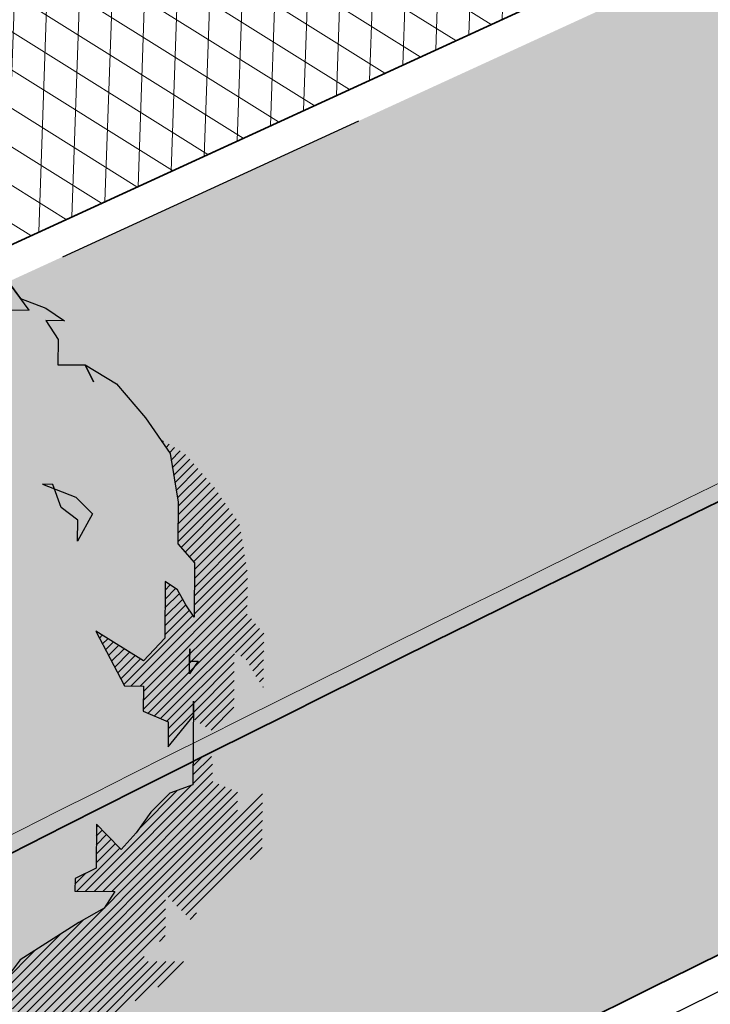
# Model space of a CAD drawing. Header units: metres. Extents: x 195696 to 514079, y 327475 to 328989.
# Tile 54 of 256: x 195951.26 to 195955.5, y 327627.66 to 327633.71. Entities that reach past the tile are written whole.
import ezdxf

# ---------------------------------------------------------------- set-up
doc = ezdxf.new("R2010")
doc.units = ezdxf.units.M
doc.linetypes.add('CENTER2', pattern=[1.125, 0.75, -0.125, 0.125, -0.125])
doc.linetypes.add('VH-TROTTOIRBAND_180-200', pattern=[20, 10, -2, 2, -2, 2, -2])
for name, color, linetype, lineweight in [('N-WE-GR-BOOM-S', 74, 'Continuous', 25), ('N-WE-GR-GRAS-A-250', 62, 'Continuous', 18), ('N-WE-GW-ONTGRAVINGSVAK-vak 5-A-250', 82, 'Continuous', 18), ('N-WE-KG-WERKGRENS-200-G', 14, 'CENTER2', 35), ('N-WE-VH-GESLOTENVERHARDING-A-200', 252, 'Continuous', 18), ('N-WE-VH-HERSTRATEN-A-200', 252, 'Continuous', 18), ('N-WE-VH-KANTOPSLUITING_OPSLUITBAND_100X200-G', 5, 'Continuous', 13), ('N-WE-VH-KANTOPSLUITING_TROTTOIRBAND_180 200_250-G', 6, 'VH-TROTTOIRBAND_180-200', 25), ('N-WE-VH-KANTOPSLUITING_VOORKANTBAND-G', 2, 'Continuous', 35), ('N-WE-VH-KANTVERHARDING-G', 5, 'Continuous', 35), ('N-WE-VH-OPENVERHARDING_BETONSTRAATSTEEN_ROOD-A', 13, 'Continuous', 18), ('N-WE-VH-TEGEL-A', 252, 'Continuous', 18)]:
    doc.layers.add(name, color=color, linetype=linetype, lineweight=lineweight)
pattern_1 = [(0, (0, 0), (0.5, 0.5), [0.125, -0.375]), (0, (0.275, 0.3), (0.5, 0.5), [0.125, -0.375]), (90, (0.05, 0.175), (-0.5, 0.5), [0.125, -0.375]), (90, (0.25, 0.35), (-0.5, 0.5), [0.125, -0.375]), (45, (0.1, 0.35), (0, 0.5000000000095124), [0.125, -0.582106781]), (135, (0.275, 0), (-0.5000000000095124, 0), [0.125, -0.582106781]), (26.56505119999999, (0.125, 0.15), (0.5000000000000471, 2.000322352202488e-10), [0.125, -0.9930339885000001]), (26.56505119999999, (0.35, 0.4), (0.5000000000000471, 2.000322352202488e-10), [0.125, -0.9930339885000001]), (63.43494882, (0.35, 0), (2.54993137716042e-11, 0.500000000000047), [0.125, -0.9930339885]), (63.43494882, (0.125, 0.225), (2.54993137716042e-11, 0.500000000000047), [0.125, -0.9930339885]), (63.43494882, (0.3, 0.1), (2.54993137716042e-11, 0.500000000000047), [0.125, -0.9930339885]), (116.5650512, (0, 0.275), (-2.000324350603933e-10, 0.500000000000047), [0.125, -0.9930339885]), (153.43494882, (0.1, 0.07500000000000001), (-0.500000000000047, 2.549949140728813e-11), [0.125, -0.9930339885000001])]

# ---------------------------------------------------------------- blocks, each defined once
blk = doc.blocks.new('SGR-BOOM_27')
for p, q in [((2.784562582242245, 3.973907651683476), (2.555377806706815, 4.284293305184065)), ((2.555377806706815, 4.284293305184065), (2.680173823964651, 4.115278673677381)), ((2.680173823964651, 4.115278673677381), (2.990526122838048, 3.998087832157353)), ((2.990526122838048, 3.998087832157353), (3.220870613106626, 3.842040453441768)), ((2.347290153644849, 3.977176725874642), (2.784562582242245, 3.973907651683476)), ((3.220870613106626, 3.842040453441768), (2.989376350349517, 3.843763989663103)), ((2.989376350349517, 3.843763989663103), (3.141968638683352, 3.611106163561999)), ((3.141968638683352, 3.611106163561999), (3.13966845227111, 3.302457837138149)), ((3.13966845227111, 3.302457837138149), (3.474034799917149, 3.299947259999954)), ((3.474034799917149, 3.299947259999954), (3.858136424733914, 3.065564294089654)), ((3.575389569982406, 3.093400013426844), (3.474034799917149, 3.299947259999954)), ((3.474034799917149, 3.299947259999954), (3.575389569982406, 3.093400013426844)), ((3.858136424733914, 3.065564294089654), (4.215156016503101, 2.651332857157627)), ((4.215156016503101, 2.651332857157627), (4.520541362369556, 2.211748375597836)), ((4.423801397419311, 2.350982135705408), (4.439251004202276, 2.366431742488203)), ((4.468427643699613, 2.286751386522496), (4.50685826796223, 2.32518104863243)), ((4.509579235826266, 2.21904502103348), (4.574451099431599, 2.283916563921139)), ((4.520541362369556, 2.211748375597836), (4.618979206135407, 1.615088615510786)), ((4.526271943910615, 2.126883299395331), (4.642053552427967, 2.24266715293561)), ((4.542959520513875, 2.034720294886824), (4.709523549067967, 2.201279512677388)), ((4.559662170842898, 1.942564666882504), (4.759899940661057, 2.142807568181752)), ((4.57635455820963, 1.850401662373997), (4.810295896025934, 2.084343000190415)), ((4.593042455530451, 1.758239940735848), (4.860682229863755, 2.025878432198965)), ((4.609734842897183, 1.666069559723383), (4.911073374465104, 1.967406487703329)), ((2.948601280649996, 1.833366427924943), (3.358997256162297, 1.675973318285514)), ((3.077224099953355, 1.832421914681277), (2.948601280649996, 1.833366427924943)), ((3.177986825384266, 1.548719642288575), (3.077224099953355, 1.832421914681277)), ((4.617785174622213, 1.45641231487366), (5.011850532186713, 1.850477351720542)), ((4.618612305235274, 1.566092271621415), (4.961464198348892, 1.908941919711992)), ((4.616145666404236, 1.237057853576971), (5.107308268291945, 1.728223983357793)), ((4.616967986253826, 1.34673813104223), (5.062241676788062, 1.792012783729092)), ((3.358997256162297, 1.675973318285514), (3.563238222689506, 1.46864769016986)), ((4.618979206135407, 1.615088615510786), (4.615128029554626, 1.100672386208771)), ((4.615328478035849, 1.127383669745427), (5.151929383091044, 1.663993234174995)), ((4.65356346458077, 1.056768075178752), (5.196555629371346, 1.599763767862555)), ((3.382599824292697, 1.392837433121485), (3.177986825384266, 1.548719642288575)), ((3.563238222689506, 1.46864769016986), (3.380691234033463, 1.135639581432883)), ((4.704380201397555, 0.9987303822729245), (5.241181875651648, 1.535533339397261)), ((4.755197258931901, 0.9406939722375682), (5.285808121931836, 1.471302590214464)), ((3.380691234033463, 1.135639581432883), (3.382599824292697, 1.392837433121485)), ((4.806018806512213, 0.8826553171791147), (5.330424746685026, 1.407066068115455)), ((4.818551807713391, 0.7863412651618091), (5.372726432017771, 1.340510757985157)), ((4.817729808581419, 0.6766548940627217), (5.388151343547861, 1.247078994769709)), ((4.615128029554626, 1.100672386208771), (4.819163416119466, 0.8676412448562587)), ((4.816912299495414, 0.566988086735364), (5.403561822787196, 1.153634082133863)), ((4.816085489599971, 0.4572994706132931), (5.41897711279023, 1.060194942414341)), ((4.819163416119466, 0.8676412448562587), (4.814152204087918, 0.1988745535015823)), ((4.814441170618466, 0.2379536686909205), (5.449812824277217, 0.8733179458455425)), ((4.815267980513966, 0.3476326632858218), (5.43439753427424, 0.9667631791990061)), ((4.041143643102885, -0.6442030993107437), (5.465223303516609, 0.7798791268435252)), ((4.149197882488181, -0.6450106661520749), (5.469368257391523, 0.6751722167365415)), ((4.457318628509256, 0.6388310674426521), (4.452146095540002, -0.05564017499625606)), ((4.610899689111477, 0.5347922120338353), (4.457318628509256, 0.6388310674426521)), ((4.189987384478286, -0.7130682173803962), (5.46855587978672, 0.5654980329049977)), ((4.454901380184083, 0.3138238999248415), (4.634262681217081, 0.4931903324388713)), ((4.45571856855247, 0.4234980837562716), (4.58473266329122, 0.5525173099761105)), ((4.456530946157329, 0.5331722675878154), (4.51983674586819, 0.5964780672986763)), ((4.712425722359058, 0.3539726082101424), (4.610899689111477, 0.5347922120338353)), ((4.189160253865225, -0.8227472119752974), (5.467728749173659, 0.4558164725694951)), ((4.454083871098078, 0.2041574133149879), (4.673402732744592, 0.4234785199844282)), ((4.188337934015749, -0.9324361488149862), (5.466911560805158, 0.346142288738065)), ((4.452444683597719, -0.01519576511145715), (4.755671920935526, 0.2880388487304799)), ((4.453261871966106, 0.09447841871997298), (4.712557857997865, 0.3537792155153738)), ((4.814152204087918, 0.1988745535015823), (4.712425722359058, 0.3539726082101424)), ((3.949962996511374, -0.6265270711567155), (4.798785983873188, 0.2222959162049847)), ((4.249524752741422, -0.9800989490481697), (5.466280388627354, 0.2366566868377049)), ((4.3258917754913, -1.012583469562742), (5.517101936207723, 0.1786193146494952)), ((3.603885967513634, 0.02787403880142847), (3.958991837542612, -0.6435889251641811)), ((4.192801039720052, -0.3366644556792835), (3.603885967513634, 0.02787403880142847)), ((3.611074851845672, 0.01428170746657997), (3.616717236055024, 0.01992184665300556)), ((4.402259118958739, -1.04507568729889), (5.567909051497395, 0.1205742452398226)), ((5.321953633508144, -0.2342333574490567), (5.61872578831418, 0.06253911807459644)), ((5.386844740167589, -0.2782011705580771), (5.669542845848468, 0.00450174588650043)), ((3.648727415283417, -0.05692240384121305), (3.683957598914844, -0.02169222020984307)), ((3.686384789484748, -0.1281194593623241), (3.751193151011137, -0.06331622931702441)), ((3.72404248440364, -0.1993210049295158), (3.818428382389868, -0.1049302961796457)), ((4.452146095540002, -0.05564017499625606), (4.192801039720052, -0.3366644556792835)), ((5.45174097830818, -0.3221619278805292), (5.669322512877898, -0.1045730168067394)), ((3.761690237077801, -0.2705254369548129), (3.885663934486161, -0.1465543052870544)), ((3.799347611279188, -0.3417199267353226), (3.952903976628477, -0.1881683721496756)), ((3.837000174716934, -0.4129240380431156), (4.020139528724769, -0.2297846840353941)), ((4.759831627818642, -0.186563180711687), (4.758681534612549, -0.3408927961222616)), ((4.758681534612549, -0.3408927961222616), (4.759831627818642, -0.186563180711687)), ((5.494903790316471, -0.3878532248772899), (5.668495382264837, -0.2142593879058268)), ((3.874657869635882, -0.4841259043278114), (4.087374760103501, -0.2714061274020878)), ((3.912310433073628, -0.5553226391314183), (4.154610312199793, -0.3130227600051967)), ((4.478626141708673, -1.077560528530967), (5.308123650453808, -0.2480678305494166)), ((4.757531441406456, -0.4952249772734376), (4.758681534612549, -0.3408927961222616)), ((4.861568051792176, -0.3416660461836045), (4.757531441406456, -0.4952249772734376)), ((4.758681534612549, -0.3408927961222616), (4.861568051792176, -0.3416660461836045)), ((4.806253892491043, -0.8587923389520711), (5.307301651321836, -0.3577420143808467)), ((5.534044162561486, -0.4575672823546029), (5.667678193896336, -0.3239261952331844)), ((4.805436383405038, -0.9684639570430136), (5.306484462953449, -0.4674161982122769)), ((5.574187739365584, -0.5262807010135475), (5.666856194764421, -0.4336148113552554)), ((4.820499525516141, -1.062247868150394), (5.305662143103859, -0.5770900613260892)), ((5.617296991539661, -0.5920210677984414), (5.666038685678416, -0.543281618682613)), ((3.958991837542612, -0.6435889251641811), (4.190501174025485, -0.6453140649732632)), ((4.190501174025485, -0.6453140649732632), (4.188171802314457, -0.9539880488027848)), ((4.887739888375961, -1.103871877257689), (5.304844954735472, -0.686764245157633)), ((5.660420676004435, -0.6577540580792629), (5.665211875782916, -0.652960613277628)), ((4.806469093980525, -0.8299973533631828), (4.798756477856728, -1.858847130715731)), ((4.805113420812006, -1.010031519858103), (4.806469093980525, -0.8299973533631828)), ((4.954970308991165, -1.145493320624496), (5.304027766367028, -0.7964432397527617)), ((4.188171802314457, -0.9539880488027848), (4.495876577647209, -1.084898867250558)), ((4.495240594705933, -1.169805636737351), (4.806253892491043, -0.8587923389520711)), ((5.022205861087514, -1.187114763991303), (5.303210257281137, -0.9061100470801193)), ((4.493571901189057, -1.393553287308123), (4.805113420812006, -1.010031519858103)), ((4.495876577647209, -1.084898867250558), (4.493571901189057, -1.393553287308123)), ((4.494423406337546, -1.279479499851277), (4.805426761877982, -0.9684713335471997)), ((4.802764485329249, -1.733119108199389), (5.026874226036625, -1.509011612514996)), ((4.806351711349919, -1.620680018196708), (4.918825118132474, -1.508206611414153)), ((4.809938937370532, -1.508233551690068), (4.810775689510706, -1.507399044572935)), ((4.799177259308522, -1.845565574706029), (5.040752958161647, -1.603989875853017)), ((3.587653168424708, -3.165946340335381), (5.039930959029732, -1.713668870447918)), ((2.465136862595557, -4.615023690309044), (5.195753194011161, -1.884407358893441)), ((2.579274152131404, -4.609745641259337), (5.272115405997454, -1.916906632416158)), ((3.479608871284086, -3.165131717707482), (4.778799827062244, -1.865945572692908)), ((3.695697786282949, -3.166753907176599), (5.043018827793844, -1.819432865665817)), ((3.803747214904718, -3.167558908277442), (5.119381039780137, -1.851924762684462)), ((4.133028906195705, -2.402857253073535), (4.60999430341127, -1.925891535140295)), ((4.798756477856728, -1.858847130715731), (4.515050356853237, -1.959612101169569)), ((2.618776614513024, -5.005660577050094), (5.655375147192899, -1.96906685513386)), ((2.621242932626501, -4.676630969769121), (5.346833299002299, -1.951038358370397)), ((4.515050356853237, -1.959612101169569), (4.281804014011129, -2.193656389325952)), ((2.619593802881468, -4.895986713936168), (5.345184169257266, -2.170398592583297)), ((2.620415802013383, -4.786312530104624), (5.346011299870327, -2.060712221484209)), ((4.494442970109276, -3.238853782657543), (5.654553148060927, -2.07874103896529)), ((4.281804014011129, -2.193656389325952), (4.099834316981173, -2.449536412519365)), ((4.54846014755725, -3.293690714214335), (5.653730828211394, -2.188422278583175)), ((4.602477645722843, -3.348527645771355), (5.652908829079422, -2.298094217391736)), ((3.611882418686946, -2.34299916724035), (3.607844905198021, -2.8831603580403)), ((3.610786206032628, -2.48968223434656), (3.684124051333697, -2.416342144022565)), ((3.611603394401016, -2.380008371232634), (3.630106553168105, -2.361504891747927)), ((3.739521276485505, -2.472556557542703), (3.611882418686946, -2.34299916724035)), ((4.656499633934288, -3.403357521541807), (5.65208682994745, -2.407775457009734)), ((3.609146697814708, -2.709030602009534), (3.79216834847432, -2.526008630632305)), ((3.609963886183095, -2.599356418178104), (3.73814636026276, -2.471171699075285)), ((3.918231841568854, -2.653958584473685), (3.739521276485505, -2.472556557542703)), ((4.099834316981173, -2.449536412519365), (3.918231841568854, -2.653958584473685)), ((4.710521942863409, -3.458194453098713), (5.651264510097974, -2.517449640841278)), ((3.371559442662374, -3.164326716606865), (3.900212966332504, -2.63566806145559)), ((3.608324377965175, -2.818704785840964), (3.846195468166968, -2.580838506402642)), ((5.5026946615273, -2.774873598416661), (5.650442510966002, -2.627130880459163)), ((3.607844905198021, -2.8831603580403), (3.349669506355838, -3.009835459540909)), ((3.349669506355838, -3.009835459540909), (3.348504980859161, -3.164152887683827)), ((3.349150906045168, -3.077880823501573), (3.48223683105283, -2.944792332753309)), ((3.348504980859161, -3.164152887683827), (3.837215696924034, -3.167808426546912)), ((3.837215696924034, -3.167808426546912), (3.707075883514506, -3.372624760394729)), ((2.5382691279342, -5.30387435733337), (4.461556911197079, -3.380596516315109)), ((2.617959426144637, -5.115334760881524), (4.462374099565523, -3.270915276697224)), ((3.707075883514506, -3.372624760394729), (3.397070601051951, -3.550363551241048)), ((2.367648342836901, -5.583362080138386), (4.460734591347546, -3.490270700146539)), ((4.764539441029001, -3.513029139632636), (4.84392120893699, -3.433647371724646)), ((2.320736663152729, -4.650569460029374), (3.453021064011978, -3.518285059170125)), ((3.397070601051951, -3.550363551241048), (2.673395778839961, -4.007969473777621)), ((2.909739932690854, -5.150122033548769), (4.45991259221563, -3.599952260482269)), ((2.165345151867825, -4.697109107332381), (3.165918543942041, -3.696528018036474)), ((4.386070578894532, -3.782648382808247), (4.459085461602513, -3.70963125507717)), ((2.469169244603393, -4.284430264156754), (2.869841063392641, -3.883756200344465)), ((3.01777973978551, -5.150934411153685), (4.199921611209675, -3.968795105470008)), ((2.673395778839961, -4.007969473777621), (2.465513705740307, -4.289373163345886)), ((3.125828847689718, -5.151741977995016), (4.249240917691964, -4.028335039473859)), ((3.233868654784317, -5.15255692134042), (4.357280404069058, -4.029142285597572)), ((3.793989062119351, -4.701288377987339), (4.465325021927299, -4.029957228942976)), ((4.090080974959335, -4.514053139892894), (4.573374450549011, -4.030762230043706)), ((4.367068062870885, -4.345920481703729), (4.681428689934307, -4.031562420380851))]:
    blk.add_line(p, q)

msp = doc.modelspace()

# ---------------------------------------------------------------- hatches: boundary and pattern name
at = {"layer": 'N-WE-GR-GRAS-A-250', "lineweight": 0}
h = msp.add_hatch(dxfattribs=at)
h.set_pattern_fill('AGR-GRAS_02-SO', color=256, scale=0.05, pattern_type=2)
h.set_pattern_definition(pattern_1)
edge = h.paths.add_edge_path(flags=17)
edge.add_arc((195894.559118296, 327628.0008672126), 2.00000000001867, 141.4672806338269, 205.6254233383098)
edge.add_line((195892.7558368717, 327627.1358954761), (195893.6442734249, 327625.2836949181))
edge.add_line((195893.6442734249, 327625.2836949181), (195903.1995377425, 327629.2377206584))
edge.add_line((195903.1995377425, 327629.2377206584), (195901.9728150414, 327631.3262218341))
edge.add_line((195901.9728150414, 327631.3262218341), (195892.9946132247, 327629.2467901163))
edge = h.paths.add_edge_path()
edge.add_arc((195894.559118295, 327628.0008672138), 1.999999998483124, 114.1582394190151, 205.6254233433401)
edge.add_line((195892.7558368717, 327627.1358954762), (195893.6442734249, 327625.283694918))
edge.add_line((195893.6442734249, 327625.283694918), (195888.7015997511, 327623.1984623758))
edge.add_line((195888.7015997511, 327623.1984623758), (195889.2842258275, 327621.9323330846))
edge.add_line((195889.2842258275, 327621.9323330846), (195891.6600081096, 327616.7851886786))
edge.add_arc((195897.7335764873, 327603.552450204), 14.56000001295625, 109.5185303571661, 114.65419813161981, ccw=False)
edge.add_arc((195898.4012773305, 327603.225723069), 15.10000000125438, 98.33438612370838, 111.4926544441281, ccw=False)
edge.add_line((195896.2125317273, 327618.1662515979), (195896.9700282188, 327618.3502061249))
edge.add_arc((195895.0962950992, 327626.0659513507), 7.940000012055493, 283.6497829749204, 306.4932178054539)
edge.add_line((195899.8184324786, 327619.6827688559), (195901.0766474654, 327620.613568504))
edge.add_arc((196065.2309153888, 327394.0238279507), 279.802670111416, 123.9376761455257, 125.92167150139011, ccw=False)
edge.add_arc((196052.4705127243, 327415.9658439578), 254.4799999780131, 116.04817992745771, 124.3121944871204, ccw=False)
edge.add_arc((196065.230915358, 327394.0238282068), 279.8026698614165, 114.4387036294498, 116.42269830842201, ccw=False)
edge.add_line((195949.4710925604, 327648.7574095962), (195977.2456928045, 327661.0463759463))
edge.add_line((195977.2456928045, 327661.0463759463), (195976.1714002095, 327663.921825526))
edge.add_line((195976.1714002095, 327663.921825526), (195975.1513113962, 327666.3509349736))
edge.add_line((195975.1513113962, 327666.3509349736), (195928.3581608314, 327645.3531347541))
edge.add_line((195928.3581608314, 327645.3531347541), (195893.7406020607, 327629.8257045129))
h = msp.add_hatch(dxfattribs=at)
h.set_pattern_fill('AGR-GRAS_02-SO', color=256, scale=0.05, pattern_type=2)
h.set_pattern_definition(pattern_1)
edge = h.paths.add_edge_path()
edge.add_arc((196043.198166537, 327406.4101503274), 250.2000000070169, 119.0445295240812, 125.0100958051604)
edge.add_arc((196048.5765314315, 327398.7319291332), 259.5745341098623, 125.0100958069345, 125.4128280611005)
edge.add_line((195898.1625222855, 327610.2846757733), (195897.9779617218, 327610.5432479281))
edge.add_arc((195896.3602316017, 327616.1046272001), 5.791890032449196, 232.0050728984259, 286.2190000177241, ccw=False)
edge.add_arc((195892.9791202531, 327611.7771308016), 0.3001568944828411, 121.9578263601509, 232.1130221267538, ccw=False)
edge.add_arc((195864.8525568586, 327667.5920542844), 62.20236465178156, 296.7195791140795, 297.6407080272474)
edge.add_arc((195887.4424593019, 327609.3265491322), 7.019852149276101, 26.77204193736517, 27.58824522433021)
edge.add_arc((195897.7378259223, 327603.5379229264), 9.915119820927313, 103.65383488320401, 114.25858670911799, ccw=False)
edge.add_line((195895.397309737, 327613.1728378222), (195898.0697254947, 327613.8218216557))
edge.add_arc((195895.0962951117, 327626.0659513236), 12.59999998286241, 283.6497829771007, 306.4932178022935)
edge.add_line((195902.5898632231, 327615.9364677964), (195903.8480782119, 327616.867267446))
edge.add_arc((196052.470512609, 327415.965843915), 249.8999999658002, 120.18018763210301, 126.4932178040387, ccw=False)
edge.add_arc((196052.470512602, 327415.9658439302), 249.8999999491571, 113.8671573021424, 120.1801876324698, ccw=False)
edge.add_line((195951.3566099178, 327644.4959046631), (195978.0309411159, 327656.2980532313))
edge.add_line((195978.0309411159, 327656.2980532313), (195978.0714028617, 327656.2066046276))
edge.add_line((195978.0714028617, 327656.2066046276), (195978.9858888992, 327656.6112220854))
edge.add_line((195978.9858888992, 327656.6112220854), (195980.4815068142, 327653.2309386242))
edge.add_line((195980.4815068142, 327653.2309386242), (195980.204127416, 327653.1082111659))
edge.add_line((195980.204127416, 327653.1082111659), (195980.3317623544, 327652.8280505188))
edge.add_line((195980.3317623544, 327652.8280505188), (195938.8944765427, 327633.8321814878))
edge.add_arc((196043.19817787, 327406.4101268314), 250.2000260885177, 114.637844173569, 119.0445291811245)
h = msp.add_hatch(dxfattribs=at)
h.set_pattern_fill('AGR-GRAS_02-SO', color=256, scale=0.05, pattern_type=2)
h.set_pattern_definition(pattern_1)
edge = h.paths.add_edge_path()
edge.add_line((195903.9956943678, 327603.2060220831), (195904.183198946, 327602.9449699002))
edge.add_arc((195908.906000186, 327599.578198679), 5.800000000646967, 144.5158446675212, 197.0040277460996)
edge.add_arc((195903.6464528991, 327597.9697998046), 0.3000195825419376, 197.0059274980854, 304.7222992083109)
edge.add_line((195903.8173438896, 327597.7232069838), (195904.6297932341, 327598.3062387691))
edge.add_line((195904.6297932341, 327598.3062387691), (195904.6880964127, 327598.2249938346))
edge.add_arc((195874.6411075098, 327639.2375554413), 50.84143734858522, 306.2275834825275, 317.1015318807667)
edge.add_arc((195926.866324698, 327592.0628251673), 19.55377332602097, 122.68359516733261, 140.0077437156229, ccw=False)
edge.add_arc((196178.5579974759, 327200.510303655), 485.0235024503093, 120.53702746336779, 122.73109156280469, ccw=False)
edge.add_arc((196102.5093254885, 327329.4247478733), 335.3494083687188, 114.9861992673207, 120.5370274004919, ccw=False)
edge.add_line((195960.857752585, 327633.3886562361), (195976.960680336, 327641.2572951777))
edge.add_line((195976.960680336, 327641.2572951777), (195975.8979426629, 327643.4321551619))
edge.add_line((195975.8979426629, 327643.4321551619), (195941.6875728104, 327627.7421393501))
edge.add_arc((196043.197863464, 327406.4100114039), 243.499999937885, 114.6377677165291, 117.7694669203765)
edge.add_arc((195952.9500934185, 327577.8014638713), 49.79999999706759, 117.7694669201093, 133.4711233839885)
edge.add_arc((195884.151202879, 327650.3735842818), 50.20000000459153, 302.8422075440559, 313.47112338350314, ccw=False)
edge.add_arc((196024.1603589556, 327433.4729748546), 207.9635879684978, 122.8422077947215, 124.478979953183)
edge.add_arc((196113.5382223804, 327305.295721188), 364.223308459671, 124.6544697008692, 125.1215785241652)
at = {"layer": 'N-WE-GW-ONTGRAVINGSVAK-vak 5-A-250', "lineweight": 0, "transparency": 33554495}
msp.add_hatch(color=256, dxfattribs=at).paths.add_polyline_path([(195928.1326799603, 327617.5530376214), (195930.0224477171, 327614.4069844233), (195947.0866307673, 327624.0993336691), (195960.083, 327630.579), (195971.69, 327635.965), (195990.4758923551, 327644.6077733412), (195989.4472236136, 327646.8431009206), (195969.9741678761, 327637.8573352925), (195969.3057477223, 327638.222267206), (195965.4, 327636.922), (195960.3559734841, 327635.1764013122), (195950.1434288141, 327629.8944182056), (195934.3076709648, 327621.147298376)])
at = {"layer": 'N-WE-VH-GESLOTENVERHARDING-A-200', "lineweight": 0}
h = msp.add_hatch(dxfattribs=at)
h.set_pattern_fill('AVH-GESLOTEN-SOD', color=256, scale=0.1, angle=28, pattern_type=2)
h.set_pattern_definition([(87.99999999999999, (0, 0), (-0.1998781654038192, 0.006979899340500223), []), (148, (0, 0), (-0.1059838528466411, -0.1696096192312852), [])])
edge = h.paths.add_edge_path()
edge.add_arc((196043.1978634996, 327406.4100113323), 243.7000000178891, 114.6377677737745, 117.7694669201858)
edge.add_arc((195952.9500934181, 327577.8014638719), 49.99999999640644, 117.769466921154, 133.471123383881)
edge.add_arc((195884.1512031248, 327650.3735845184), 50.00000000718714, 306.4912656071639, 313.4711229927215, ccw=False)
edge.add_line((195913.8862149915, 327610.1762080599), (195909.2428863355, 327617.4930319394))
edge.add_arc((196043.1953181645, 327406.4153922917), 249.9940478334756, 114.63775157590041, 122.39970749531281, ccw=False)
edge.add_line((195938.9778525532, 327633.6503891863), (196015.1880523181, 327668.6029268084))
edge.add_arc((195990.1752496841, 327723.1406174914), 60.00000000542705, 294.6377677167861, 307.6954955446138)
edge.add_line((196026.8631397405, 327675.6643210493), (196030.3420670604, 327668.7281570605))
edge.add_line((196030.3420670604, 327668.7281570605), (196027.0168718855, 327667.1070542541))
edge.add_line((196027.0168718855, 327667.1070542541), (196016.1131317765, 327662.0962125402))
edge.add_line((196016.1131317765, 327662.0962125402), (195941.6041967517, 327627.9239316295))
at = {"layer": 'N-WE-VH-HERSTRATEN-A-200', "lineweight": 0}
h = msp.add_hatch(dxfattribs=at)
h.set_pattern_fill('AVH-HERSTRATEN-SOD', color=256, scale=0.2, angle=26.57, pattern_type=2)
h.set_pattern_definition([(86.57000000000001, (195915.4831970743, 327624.8546070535), (-0.1996417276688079, 0.01196580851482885), [])])
edge = h.paths.add_edge_path()
edge.add_line((195975.5447569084, 327665.4196369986), (195979.9144058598, 327667.349492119))
edge.add_line((195979.9144058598, 327667.349492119), (195979.877, 327667.411))
edge.add_arc((195979.9212362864, 327667.8722738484), 0.4633901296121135, 204.9231770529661, 264.5220715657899, ccw=False)
edge.add_line((195979.501, 327667.677), (195976.296, 327674.723))
edge.add_line((195976.296, 327674.723), (195976.295, 327674.763))
edge.add_line((195976.295, 327674.763), (195975.4843143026, 327678.5424044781))
edge.add_line((195975.4843143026, 327678.5424044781), (195972.73, 327677.2939999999))
edge.add_line((195972.73, 327677.2939999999), (195926.405, 327656.297))
edge.add_line((195926.405, 327656.297), (195882.549, 327636.431))
edge.add_line((195882.549, 327636.431), (195884.689, 327631.956))
edge.add_line((195884.689, 327631.956), (195886.282, 327632.689))
edge.add_arc((195886.448, 327631.8359999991), 0.8690023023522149, 78.98747017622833, 101.01252982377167, ccw=False)
edge.add_line((195886.614, 327632.689), (195894.031, 327636.115))
edge.add_line((195894.031, 327636.115), (195894.05, 327636.124))
edge.add_line((195894.05, 327636.124), (195899.109, 327638.431))
edge.add_line((195899.109, 327638.431), (195910.294, 327643.542))
edge.add_line((195910.294, 327643.542), (195916.7165272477, 327646.435513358))
edge.add_arc((195917.1586417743, 327645.5148926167), 1.021277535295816, 91.04590013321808, 115.65195938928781, ccw=False)
edge.add_line((195917.14, 327646.536), (195927.892, 327651.503))
edge.add_line((195927.892, 327651.503), (195934.305, 327654.398))
edge.add_line((195934.305, 327654.398), (195934.416, 327654.448))
edge.add_line((195934.416, 327654.448), (195945.396, 327659.423))
edge.add_line((195945.396, 327659.423), (195951.838, 327662.336))
edge.add_arc((195952.2643381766, 327661.4622356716), 0.9722285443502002, 93.14492670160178, 116.00926088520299, ccw=False)
edge.add_line((195952.211, 327662.433), (195962.962, 327667.401))
edge.add_line((195962.962, 327667.401), (195968.097, 327669.671))
edge.add_arc((195969.9610096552, 327664.9667886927), 5.060052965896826, 46.282945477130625, 111.6155881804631, ccw=False)
edge.add_arc((195969.9542878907, 327664.6963484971), 5.263311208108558, 43.64465055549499, 48.265031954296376, ccw=False)
edge.add_arc((195970.1787225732, 327664.9496708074), 4.926145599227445, 33.08821904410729, 43.3141953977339, ccw=False)
edge.add_arc((195958.8602193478, 327657.5624091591), 18.44206666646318, 25.217092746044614, 33.11981405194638, ccw=False)
at = {"layer": 'N-WE-VH-OPENVERHARDING_BETONSTRAATSTEEN_ROOD-A', "lineweight": 0}
h = msp.add_hatch(dxfattribs=at)
h.set_pattern_fill('AVH-BSS_KEIFORMAAT_KEPER', color=256, scale=2, angle=26.56885433, pattern_type=2)
h.set_pattern_definition([(26.56885433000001, (195915.4831970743, 327624.8546070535), (0.09389615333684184, 0.2817507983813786), [0.63, -0.21]), (296.56885433, (195915.2953424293, 327625.2302540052), (0.09389615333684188, 0.2817507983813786), [0.63, -0.21])])
h.paths.add_polyline_path([(195983.8047951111, 327658.9620656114), (195982.7932514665, 327661.2482807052), (195978.0763189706, 327659.1612578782), (195950.3046045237, 327646.8735683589, 0.0551473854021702), (195902.301786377, 327618.9574783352), (195901.6726788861, 327618.4920785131), (195903.1594979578, 327616.4822603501), (195903.7886054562, 327616.9476601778, -0.05514738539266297), (195951.3161481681, 327644.587353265), (195979.0878626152, 327656.8750427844)])
h = msp.add_hatch(dxfattribs=at)
h.set_pattern_fill('AVH-BSS_KEIFORMAAT_KEPER', color=256, scale=2, angle=28.07844222, pattern_type=2)
h.set_pattern_definition([(28.07844222, (195918.8939923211, 327606.9957725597), (0.08644105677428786, 0.2841266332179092), [0.6299999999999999, -0.21]), (298.07844222, (195918.6963067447, 327607.3663402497), (0.08644105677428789, 0.2841266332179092), [0.63, -0.21])])
edge = h.paths.add_edge_path()
edge.add_line((195985.685783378, 327642.6269786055), (195984.6570284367, 327644.9067882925))
edge.add_line((195984.6570284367, 327644.9067882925), (195960.9, 327633.298))
edge.add_arc((196102.5055242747, 327329.431624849), 335.2415523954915, 114.9861068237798, 120.5382059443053)
edge.add_arc((196088.3640664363, 327350.1086381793), 310.2516950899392, 120.2291231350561, 123.4130898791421)
edge.add_line((195917.5173136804, 327609.0825777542), (195918.8939923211, 327606.9957725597))
edge.add_arc((196088.3640664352, 327350.1086381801), 307.7516950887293, 120.2278679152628, 123.4130898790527, ccw=False)
edge.add_arc((196102.5055242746, 327329.4316248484), 332.7415523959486, 114.98214642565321, 120.53936724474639, ccw=False)
edge.add_line((195961.9768437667, 327631.0416887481), (195985.685783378, 327642.6269786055))
at = {"layer": 'N-WE-VH-TEGEL-A', "lineweight": 0}
h = msp.add_hatch(dxfattribs=at)
h.set_pattern_fill('AVH-TEGEL_300X300_HALFST', color=256, angle=28.1124465, pattern_type=2)
h.set_pattern_definition([(28.1124465, (195900.9246258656, 327618.1874641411), (0.1939268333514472, 0.2736647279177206), [0.3, -0.3]), (118.1124465, (195900.9246258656, 327618.1874641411), (-0.264607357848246, -0.1413610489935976), [])])
edge = h.paths.add_edge_path()
edge.add_line((195931.2642428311, 327639.6588848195), (195916.0749299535, 327630.7349790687))
edge.add_arc((196052.4705126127, 327415.9658439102), 254.4199999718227, 122.4188137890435, 126.4932178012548)
edge.add_line((195901.1599093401, 327620.5010186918), (195899.9016943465, 327619.5702190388))
edge.add_line((195899.9016943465, 327619.5702190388), (195900.9722040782, 327618.1231499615))
edge.add_line((195900.9722040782, 327618.1231499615), (195902.1828408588, 327619.1182637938))
edge.add_arc((195796.015921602, 327894.0889229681), 294.7546066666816, 291.1117103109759, 291.1705718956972)
edge.add_arc((196052.4705126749, 327415.965843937), 252.619999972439, 113.8671573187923, 126.42698933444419, ccw=False)
edge.add_line((195950.2560504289, 327646.9833066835), (195977.9180265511, 327659.2224421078))
edge.add_line((195977.9180265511, 327659.2224421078), (195977.1897151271, 327660.8685169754))
edge.add_line((195977.1897151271, 327660.8685169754), (195949.5277390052, 327648.6293815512))
edge.add_arc((196052.4705126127, 327415.9658439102), 254.4199999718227, 113.8671573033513, 118.4506921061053)

# ---------------------------------------------------------------- linework, layer by layer
at = {"layer": 'N-WE-KG-WERKGRENS-200-G', "ltscale": 20, "const_width": 0.5, "flags": 128}
msp.add_lwpolyline([(195828.5449324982, 327534.879240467, 0.003022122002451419), (195829.93590122, 327535.771814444, 0.01445730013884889), (195849.9203571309, 327549.7795194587), (195856.8154032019, 327554.916298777, 0.003168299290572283), (195864.1639217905, 327560.5850023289, 0.004116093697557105), (195873.665133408, 327568.1354444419), (195875.2468758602, 327569.7402853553, -0.04590442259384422), (195893.6684553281, 327584.1758765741, -0.003920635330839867), (195895.415665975, 327585.2829132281), (195899.6903654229, 327587.1140162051), (195908.6549476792, 327591.1456296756), (195913.7783480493, 327593.5262803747), (195911.7519175, 327599.815644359, 0.01672595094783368), (195914.3030782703, 327602.3834741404, -0.05873833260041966), (195918.1914157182, 327605.6903519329, -0.0149636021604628), (195933.7835255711, 327615.4114837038, -0.02290013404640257), (195960.6453597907, 327629.6436936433), (195962.2695904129, 327626.1022357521), (195964.6556142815, 327627.196545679), (195963.0164419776, 327630.7705827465), (195985.3556549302, 327641.6865604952), (195986.2883373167, 327639.6407298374), (195991.3787427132, 327641.9896044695), (195991.2167854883, 327642.3405929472), (196016.8331699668, 327654.1033951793), (196043.3648561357, 327666.2187952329), (196062.7450758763, 327674.9827924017, -0.2249660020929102), (196073.449816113, 327674.7914675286, -0.1421209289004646), (196089.6624870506, 327659.9048043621), (196098.6602686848, 327645.085066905), (196102.7039221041, 327638.3856411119), (196105.2942913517, 327634.0936276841), (196104.5483598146, 327630.4830016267), (196106.5069983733, 327630.0783598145), (196106.8157439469, 327631.572819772), (196109.5556329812, 327627.0332549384), (196106.9175713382, 327623.6433724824), (196107.2726273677, 327621.2378997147), (196108.1724373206, 327618.762568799), (196115.3588616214, 327620.4646843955), (196117.1091711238, 327616.5289866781), (196119.7797565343, 327617.7166670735), (196121.91969184, 327613.0267845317, -0.00392140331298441), (196122.0892688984, 327612.647286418), (196123.750845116, 327608.8491332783), (196134.2791748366, 327613.0028017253), (196129.7162030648, 327622.9043765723), (196131.4787331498, 327623.7577356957), (196131.9220392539, 327622.8057424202), (196136.5309742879, 327625.0444784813), (196135.9782779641, 327626.2430509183, 0.0008442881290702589), (196135.4677727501, 327627.3242460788, 0.00200703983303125), (196134.3940288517, 327629.5648853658, 0.01591494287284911), (196124.8497653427, 327647.7894020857), (196123.6001729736, 327650.0628411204), (196120.6893621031, 327655.3570407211, -0.0299467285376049), (196119.8876454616, 327657.1722740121, -0.03392687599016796), (196119.2473421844, 327659.3243675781, -0.079656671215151), (196118.7071710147, 327669.5938870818, -0.05596398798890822), (196120.895766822, 327679.4810814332, -0.02465094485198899), (196122.3280872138, 327683.3089118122, -0.06398449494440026), (196127.6991712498, 327692.3564989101, -0.0612915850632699), (196136.293138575, 327701.4290951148, -0.002153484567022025), (196137.0448438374, 327702.0496886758), (196134.1238128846, 327705.3584450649), (196130.8403230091, 327710.2730661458), (196128.7795578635, 327714.2167266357), (196130.2824716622, 327714.9511575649), (196136.9835533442, 327718.6725045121), (196150.0915809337, 327725.9518544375), (196156.6698113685, 327729.6049777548, 0.02051814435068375), (196159.759876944, 327731.9555349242, 0.01138610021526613), (196162.7602591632, 327734.61370686), (196165.2195120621, 327736.8760195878), (196167.7078296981, 327739.1642312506), (196170.8379913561, 327742.0864486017), (196172.2114536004, 327743.3378795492), (196172.7900103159, 327745.3866384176), (196177.2139084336, 327749.0588039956), (196171.1339694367, 327757.446802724), (196170.3308734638, 327756.8646883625), (196166.3917223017, 327754.1642742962, -0.0100198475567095), (196156.8914572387, 327748.0422097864, -0.01471472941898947), (196147.7306214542, 327742.3407961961, -0.01528916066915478), (196132.0511333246, 327733.9555756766), (196122.9626991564, 327729.5143181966), (196100.9848614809, 327719.042824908), (196087.5797895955, 327712.7232624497), (196081.7786652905, 327709.9886752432, -0.2480229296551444), (196065.9737873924, 327710.7727387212, -0.0712461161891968), (196063.1016454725, 327712.8429666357), (196060.8679620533, 327714.9103437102), (196050.3103998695, 327724.2971762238), (196044.9293871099, 327729.4094879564), (196037.4614946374, 327736.5039462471), (196032.9629942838, 327731.7832916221), (196022.0346868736, 327741.8797633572), (196018.5616055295, 327737.8270700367), (196029.6593570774, 327728.3165073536), (196024.2891402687, 327722.6810873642), (196034.8576936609, 327713.3451998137), (196036.6471843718, 327711.7636285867), (196037.5375465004, 327710.9511731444), (196040.1934819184, 327706.0842392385), (196041.8161890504, 327702.9959890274), (196042.3214468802, 327700.6229266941), (196041.2663362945, 327695.3568707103), (196023.709869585, 327687.1903512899), (196023.4951042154, 327687.5758275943), (195979.9437075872, 327667.9113284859), (195976.7737302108, 327674.8803333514), (195975.8441556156, 327679.2544665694), (195926.1986886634, 327656.7524510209), (195882.7902105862, 327637.089170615), (195881.879234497, 327639.009765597), (195874.9585656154, 327635.9455117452), (195875.384539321, 327634.9207798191, -0.04918109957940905), (195875.5385754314, 327634.4258961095, -0.2318256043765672), (195874.9557544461, 327632.1454860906, -0.07746400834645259), (195874.3361499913, 327631.6101987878), (195873.9705564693, 327631.4274020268), (195873.5946628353, 327631.2433504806), (195871.5802376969, 327630.3158382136), (195870.8957485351, 327630.0005341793), (195869.0103416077, 327629.1436501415), (195872.6494445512, 327620.8904526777), (195873.4676874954, 327621.2196042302, -0.07566582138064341), (195875.1650564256, 327621.7493192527), (195875.3232605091, 327621.7713942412), (195875.4866921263, 327621.7896601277, -0.08613164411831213), (195877.2482289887, 327621.6983242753, -0.01963332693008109), (195877.6368416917, 327621.5943180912, -0.1395863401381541), (195880.0341996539, 327620.0301874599, -0.05548109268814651), (195880.685988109, 327619.0919567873), (195880.8395418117, 327618.7565879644), (195880.9070976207, 327618.608889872), (195878.4306356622, 327617.5280064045), (195879.5647862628, 327616.8923987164), (195882.3475669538, 327610.7493257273), (195879.8452018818, 327608.734657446, 0.1964746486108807), (195876.1627006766, 327602.0723668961, -0.1879515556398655), (195875.3311774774, 327600.5077894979), (195872.4633350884, 327598.0391846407, 0.01059940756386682), (195868.9136781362, 327594.85022724), (195868.0938996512, 327594.081733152, -0.02178076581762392), (195864.8276881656, 327591.2767985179), (195861.4742628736, 327588.6417396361), (195859.1297837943, 327585.548004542, -0.03149793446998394), (195856.5342211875, 327582.6121502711, -0.008822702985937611), (195850.2659221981, 327577.0803502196, -0.01452253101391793), (195839.5124260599, 327568.4463028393), (195839.2340966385, 327568.2322805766, -0.02049592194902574), (195820.3248775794, 327554.9465112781), (195818.0145626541, 327553.4715049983), (195816.984273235, 327552.8391840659), (195828.5449324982, 327534.879240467)], format="xyb", close=True, dxfattribs=at)
at = {"layer": 'N-WE-VH-KANTOPSLUITING_OPSLUITBAND_100X200-G', "flags": 128}
for points in [[(195893.6642037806, 327612.5774269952, -0.04637556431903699), (195895.3973097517, 327613.1728378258), (195898.0697254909, 327613.8218216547, 0.0999194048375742), (195902.5864417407, 327615.9339375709, 8.443290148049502e-05), (195902.5899989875, 327615.9365682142), (195903.848077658, 327616.8672670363, -0.0551473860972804), (195951.3566099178, 327644.4959046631), (195978.0309411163, 327656.2980532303, 0.04637556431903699)], [(195904.6872063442, 327598.2245482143, 0.04750888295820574), (195911.8855672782, 327604.6297244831, -0.05873833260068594), (195916.3625062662, 327608.4371846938, -0.01495635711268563), (195932.1144210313, 327618.2582661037, -0.02422945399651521), (195960.8569246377, 327633.3882516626), (195983.5396716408, 327644.4720961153)]]:
    msp.add_lwpolyline(points, format="xyb", dxfattribs=at)
at = {"layer": 'N-WE-VH-KANTOPSLUITING_TROTTOIRBAND_180 200_250-G', "flags": 128}
msp.add_lwpolyline([(195903.9956943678, 327603.2060220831, -0.01071176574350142), (195911.3760321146, 327608.1971847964, 0.04641067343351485), (195918.6882459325, 327613.9423798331, -0.06861879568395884), (195929.7475175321, 327621.8659674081, -0.01366546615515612), (195941.6875728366, 327627.7421393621), (195983.2437095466, 327646.8011686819)], format="xyb", dxfattribs=at)
at = {"layer": 'N-WE-VH-KANTOPSLUITING_TROTTOIRBAND_180 200_250-G', "ltscale": 0.5, "flags": 128}
msp.add_lwpolyline([(195908.9280988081, 327597.2206792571, -0.876393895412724), (195908.6150265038, 327597.7264369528, 0.03407814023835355), (195913.9367887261, 327602.7238151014, -0.05873833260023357), (195917.9143082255, 327606.1065387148, -0.01496249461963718), (195933.530631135, 327615.8428145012, -0.02425450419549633), (195962.0629879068, 327630.8611822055), (195985.5975669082, 327642.3612713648), (195986.6386341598, 327640.0776994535)], format="xyb", dxfattribs=at)
at = {"layer": 'N-WE-VH-KANTOPSLUITING_VOORKANTBAND-G', "flags": 128}
for points in [[(195977.9904793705, 327656.3895018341), (195951.316148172, 327644.5873532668, 0.05514738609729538), (195903.7886048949, 327616.9476597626), (195902.6115991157, 327616.076936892, -0.1000046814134), (195897.9479649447, 327613.8951591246), (195895.3737110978, 327613.2700134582, 0.04650292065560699), (195893.6184655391, 327612.6664977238, 0.04650292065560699)], [(195903.879925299, 327603.3670487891, -0.01093582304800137), (195911.2675666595, 327608.3652182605, 0.04641067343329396), (195918.5506481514, 327614.0875240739, -0.0686187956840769), (195929.6543344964, 327622.0429332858, -0.01366546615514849), (195941.6041968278, 327627.9239316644), (195983.1606910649, 327646.9831249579)], [(195983.6725546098, 327644.4257286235), (195960.9, 327633.298, 0.02423034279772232), (195932.165, 327618.172, 0.01495657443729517), (195916.4179277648, 327608.3539473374)], [(195904.74629929, 327598.1438758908, 0.04750888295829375), (195911.9588251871, 327604.5616562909, -0.0587383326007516), (195916.4179277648, 327608.3539473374, -0.01495657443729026), (195932.165, 327618.172, -0.02423034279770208), (195960.9, 327633.298), (195983.5835750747, 327644.382249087)], [(195909.0101484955, 327597.0382844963), (195909.0101484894, 327597.0382844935, -0.876393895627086), (195908.4883613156, 327597.8812139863, 0.03407814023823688), (195913.7902729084, 327602.8599514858, -0.05873833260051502), (195917.8034652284, 327606.2730134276, -0.01496205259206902), (195933.4294733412, 327616.015346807, -0.02425270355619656), (195961.9768437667, 327631.0416887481), (195985.6943316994, 327642.6311557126), (195986.8206148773, 327640.1606634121)]]:
    msp.add_lwpolyline(points, format="xyb", dxfattribs=at)
at = {"layer": 'N-WE-VH-KANTVERHARDING-G'}
msp.add_lwpolyline([(195941.6041967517, 327627.9239316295), (196016.1131317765, 327662.0962125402)], dxfattribs=at)

# ---------------------------------------------------------------- block references
at = {"layer": 'N-WE-GR-BOOM-S', "xscale": 0.5, "yscale": 0.5, "zscale": 0.5}
msp.add_blockref('SGR-BOOM_27', (195949.9226258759, 327629.9380956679), dxfattribs=at)

doc.saveas('drawing.dxf')
